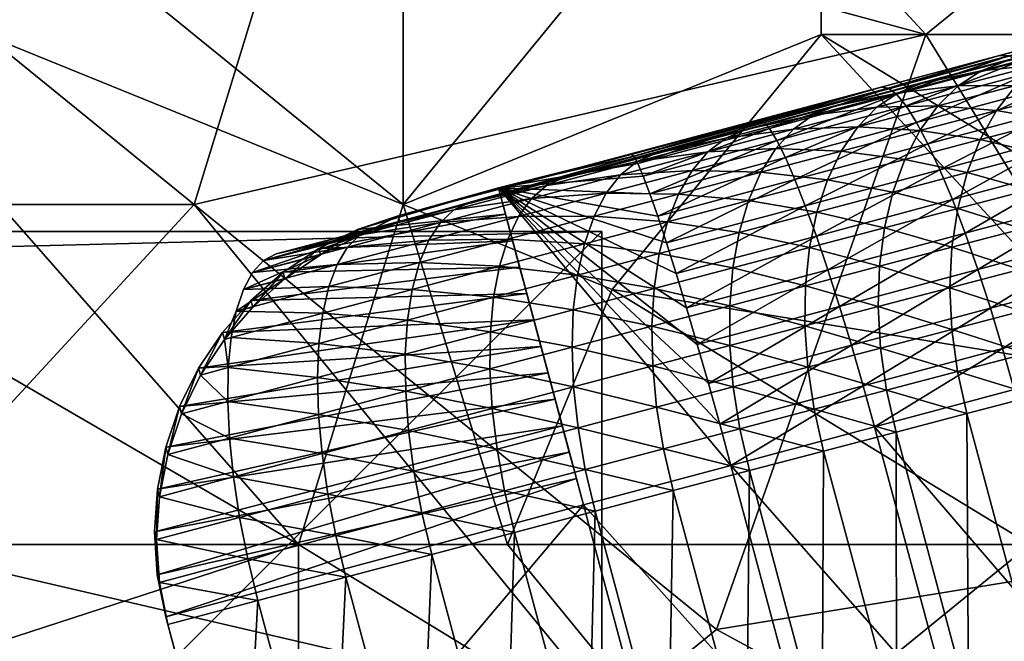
# Model space of a CAD drawing. Extents: x -0.7 to 0.7, y -0.35 to 0.35.
# Tile 187 of 226: x 0.3755 to 0.4115, y 0.1725 to 0.1953. Entities that reach past the tile are written whole.
import ezdxf

# ---------------------------------------------------------------- set-up
doc = ezdxf.new("R2010")
doc.units = 0

msp = doc.modelspace()

# ---------------------------------------------------------------- linework, layer by layer
for points in [[(0.389406, 0.187869, 0.353694), (0.437408, 0.20095, 0.394197), (0.475983, 0.210878, 0.32028)], [(0.395372, 0.189477, 0.350884), (0.389406, 0.187869, 0.353694), (0.475983, 0.210878, 0.32028)], [(0.398741, 0.190368, 0.349175), (0.395372, 0.189477, 0.350884), (0.475983, 0.210878, 0.32028)], [(0.402046, 0.191242, 0.347314), (0.398741, 0.190368, 0.349175), (0.475983, 0.210878, 0.32028)], [(0.405284, 0.192096, 0.345291), (0.402046, 0.191242, 0.347314), (0.475983, 0.210878, 0.32028)], [(0.408451, 0.19293, 0.343096), (0.405284, 0.192096, 0.345291), (0.475983, 0.210878, 0.32028)], [(0.411545, 0.193744, 0.340723), (0.408451, 0.19293, 0.343096), (0.475983, 0.210878, 0.32028)], [(0.423892, 0.194713, 0.436951), (0.416254, 0.21025, 0.43698), (0.404799, 0.207142, 0.436975)], [(0.389525, 0.188498, 0.436957), (0.389525, 0.207142, 0.436968), (0.378069, 0.19782, 0.436961)], [(0.408617, 0.194713, 0.412506), (0.385706, 0.200928, 0.412516), (0.397162, 0.207142, 0.412497)], [(0.389525, 0.188498, 0.436957), (0.404799, 0.207142, 0.436975), (0.389525, 0.207142, 0.436968)], [(0.404799, 0.194713, 0.436944), (0.404799, 0.207142, 0.436975), (0.389525, 0.188498, 0.436957)], [(0.408617, 0.194713, 0.412506), (0.397162, 0.207142, 0.412497), (0.412436, 0.19782, 0.412519)], [(0.404799, 0.194713, 0.436944), (0.423892, 0.194713, 0.436951), (0.404799, 0.207142, 0.436975)], [(0.381887, 0.188498, 0.412495), (0.362795, 0.204035, 0.412508), (0.385706, 0.200928, 0.412516)], [(0.37425, 0.188498, 0.412508), (0.362795, 0.204035, 0.412508), (0.381887, 0.188498, 0.412495)], [(0.381887, 0.188498, 0.412495), (0.385706, 0.200928, 0.412516), (0.408617, 0.194713, 0.412506)], [(0.389406, 0.187869, 0.353694), (0.406994, 0.192787, 0.406936), (0.437408, 0.20095, 0.394197)], [(0.406994, 0.192787, 0.406936), (0.423325, 0.197167, 0.402346), (0.437408, 0.20095, 0.394197)], [(0.358976, 0.191606, 0.436962), (0.385706, 0.176069, 0.436961), (0.366613, 0.19782, 0.436979)], [(0.366613, 0.19782, 0.436979), (0.389525, 0.188498, 0.436957), (0.378069, 0.19782, 0.436961)], [(0.385706, 0.176069, 0.436961), (0.389525, 0.188498, 0.436957), (0.366613, 0.19782, 0.436979)], [(0.416254, 0.194713, 0.41251), (0.408617, 0.194713, 0.412506), (0.412436, 0.19782, 0.412519)], [(0.406994, 0.192787, 0.406936), (0.41547, 0.19506, 0.405084), (0.423325, 0.197167, 0.402346)], [(0.406994, 0.192787, 0.406936), (0.411313, 0.193945, 0.406122), (0.41547, 0.19506, 0.405084)], [(0.41165, 0.193938, 0.407655), (0.41547, 0.19506, 0.405084), (0.411313, 0.193945, 0.406122)], [(0.40098, 0.172962, 0.412486), (0.381887, 0.188498, 0.412495), (0.408617, 0.194713, 0.412506)], [(0.397162, 0.185391, 0.436963), (0.404799, 0.194713, 0.436944), (0.389525, 0.188498, 0.436957)], [(0.416254, 0.182284, 0.436965), (0.404799, 0.194713, 0.436944), (0.397162, 0.185391, 0.436963)], [(0.40098, 0.172962, 0.412486), (0.408617, 0.194713, 0.412506), (0.420073, 0.176069, 0.412504)], [(0.420073, 0.185391, 0.436939), (0.423892, 0.194713, 0.436951), (0.404799, 0.194713, 0.436944)], [(0.420073, 0.185391, 0.436939), (0.404799, 0.194713, 0.436944), (0.416254, 0.182284, 0.436965)], [(0.408617, 0.194713, 0.412506), (0.416254, 0.194713, 0.41251), (0.420073, 0.176069, 0.412504)], [(0.407249, 0.192758, 0.408485), (0.411313, 0.193945, 0.406122), (0.406994, 0.192787, 0.406936)], [(0.407249, 0.192758, 0.408485), (0.41165, 0.193938, 0.407655), (0.411313, 0.193945, 0.406122)], [(0.407552, 0.192532, 0.410007), (0.41165, 0.193938, 0.407655), (0.407249, 0.192758, 0.408485)], [(0.407552, 0.192532, 0.410007), (0.412035, 0.193733, 0.409162), (0.41165, 0.193938, 0.407655)], [(0.412713, 0.193603, 0.335812), (0.410642, 0.193388, 0.339488), (0.413603, 0.194165, 0.336979)], [(0.413603, 0.194165, 0.336979), (0.410642, 0.193388, 0.339488), (0.411545, 0.193744, 0.340723)], [(0.407899, 0.192111, 0.411476), (0.412035, 0.193733, 0.409162), (0.407552, 0.192532, 0.410007)], [(0.407899, 0.192111, 0.411476), (0.41246, 0.193334, 0.410617), (0.412035, 0.193733, 0.409162)], [(0.410642, 0.193388, 0.339488), (0.408451, 0.19293, 0.343096), (0.411545, 0.193744, 0.340723)], [(0.411909, 0.192858, 0.334685), (0.409808, 0.19284, 0.338274), (0.412713, 0.193603, 0.335812)], [(0.412713, 0.193603, 0.335812), (0.409808, 0.19284, 0.338274), (0.410642, 0.193388, 0.339488)], [(0.409808, 0.19284, 0.338274), (0.407607, 0.19259, 0.341816), (0.410642, 0.193388, 0.339488)], [(0.410642, 0.193388, 0.339488), (0.407607, 0.19259, 0.341816), (0.408451, 0.19293, 0.343096)], [(0.408284, 0.191504, 0.412868), (0.41246, 0.193334, 0.410617), (0.407899, 0.192111, 0.411476)], [(0.408284, 0.191504, 0.412868), (0.412919, 0.192747, 0.411995), (0.41246, 0.193334, 0.410617)], [(0.407607, 0.19259, 0.341816), (0.405284, 0.192096, 0.345291), (0.408451, 0.19293, 0.343096)], [(0.409058, 0.192109, 0.337101), (0.406831, 0.192057, 0.340558), (0.409808, 0.19284, 0.338274)], [(0.409808, 0.19284, 0.338274), (0.406831, 0.192057, 0.340558), (0.407607, 0.19259, 0.341816)], [(0.411202, 0.191943, 0.333618), (0.409058, 0.192109, 0.337101), (0.411909, 0.192858, 0.334685)], [(0.411909, 0.192858, 0.334685), (0.409058, 0.192109, 0.337101), (0.409808, 0.19284, 0.338274)], [(0.413936, 0.192658, 0.331064), (0.411202, 0.191943, 0.333618), (0.411909, 0.192858, 0.334685)], [(0.389348, 0.188083, 0.408), (0.397852, 0.190336, 0.407877), (0.406994, 0.192787, 0.406936)], [(0.389406, 0.187869, 0.353694), (0.389348, 0.188083, 0.408), (0.406994, 0.192787, 0.406936)], [(0.397852, 0.190336, 0.407877), (0.402509, 0.191584, 0.407522), (0.406994, 0.192787, 0.406936)], [(0.402683, 0.191534, 0.409081), (0.406994, 0.192787, 0.406936), (0.402509, 0.191584, 0.407522)], [(0.402683, 0.191534, 0.409081), (0.407249, 0.192758, 0.408485), (0.406994, 0.192787, 0.406936)], [(0.402908, 0.191287, 0.410614), (0.407249, 0.192758, 0.408485), (0.402683, 0.191534, 0.409081)], [(0.402908, 0.191287, 0.410614), (0.407552, 0.192532, 0.410007), (0.407249, 0.192758, 0.408485)], [(0.403179, 0.190846, 0.412093), (0.407552, 0.192532, 0.410007), (0.402908, 0.191287, 0.410614)], [(0.403179, 0.190846, 0.412093), (0.407899, 0.192111, 0.411476), (0.407552, 0.192532, 0.410007)], [(0.406831, 0.192057, 0.340558), (0.404499, 0.191772, 0.343969), (0.407607, 0.19259, 0.341816)], [(0.407607, 0.19259, 0.341816), (0.404499, 0.191772, 0.343969), (0.405284, 0.192096, 0.345291)], [(0.4087, 0.19072, 0.414159), (0.412919, 0.192747, 0.411995), (0.408284, 0.191504, 0.412868)], [(0.4087, 0.19072, 0.414159), (0.413404, 0.191981, 0.413272), (0.412919, 0.192747, 0.411995)], [(0.413295, 0.191578, 0.330117), (0.411202, 0.191943, 0.333618), (0.413936, 0.192658, 0.331064)], [(0.404499, 0.191772, 0.343969), (0.402046, 0.191242, 0.347314), (0.405284, 0.192096, 0.345291)], [(0.403492, 0.19022, 0.413495), (0.407899, 0.192111, 0.411476), (0.403179, 0.190846, 0.412093)], [(0.403492, 0.19022, 0.413495), (0.408284, 0.191504, 0.412868), (0.407899, 0.192111, 0.411476)], [(0.408402, 0.191208, 0.335991), (0.406136, 0.191341, 0.339343), (0.409058, 0.192109, 0.337101)], [(0.409058, 0.192109, 0.337101), (0.406136, 0.191341, 0.339343), (0.406831, 0.192057, 0.340558)], [(0.411202, 0.191943, 0.333618), (0.408402, 0.191208, 0.335991), (0.409058, 0.192109, 0.337101)], [(0.403782, 0.191254, 0.34267), (0.401321, 0.190933, 0.345956), (0.404499, 0.191772, 0.343969)], [(0.404499, 0.191772, 0.343969), (0.401321, 0.190933, 0.345956), (0.402046, 0.191242, 0.347314)], [(0.406136, 0.191341, 0.339343), (0.403782, 0.191254, 0.34267), (0.406831, 0.192057, 0.340558)], [(0.406831, 0.192057, 0.340558), (0.403782, 0.191254, 0.34267), (0.404499, 0.191772, 0.343969)], [(0.410607, 0.190874, 0.332629), (0.408402, 0.191208, 0.335991), (0.411202, 0.191943, 0.333618)], [(0.409139, 0.189774, 0.415325), (0.413404, 0.191981, 0.413272), (0.4087, 0.19072, 0.414159)], [(0.409139, 0.189774, 0.415325), (0.413906, 0.191051, 0.414427), (0.413404, 0.191981, 0.413272)], [(0.413295, 0.191578, 0.330117), (0.410607, 0.190874, 0.332629), (0.411202, 0.191943, 0.333618)], [(0.362795, 0.176069, 0.436969), (0.385706, 0.176069, 0.436961), (0.358976, 0.191606, 0.436962)], [(0.39795, 0.190266, 0.409442), (0.402509, 0.191584, 0.407522), (0.397852, 0.190336, 0.407877)], [(0.39795, 0.190266, 0.409442), (0.402683, 0.191534, 0.409081), (0.402509, 0.191584, 0.407522)], [(0.398099, 0.189998, 0.410981), (0.402683, 0.191534, 0.409081), (0.39795, 0.190266, 0.409442)], [(0.398099, 0.189998, 0.410981), (0.402908, 0.191287, 0.410614), (0.402683, 0.191534, 0.409081)], [(0.403841, 0.189418, 0.414794), (0.408284, 0.191504, 0.412868), (0.403492, 0.19022, 0.413495)], [(0.403841, 0.189418, 0.414794), (0.4087, 0.19072, 0.414159), (0.408284, 0.191504, 0.412868)], [(0.41278, 0.190363, 0.32926), (0.410607, 0.190874, 0.332629), (0.413295, 0.191578, 0.330117)], [(0.398297, 0.189538, 0.412466), (0.402908, 0.191287, 0.410614), (0.398099, 0.189998, 0.410981)], [(0.398297, 0.189538, 0.412466), (0.403179, 0.190846, 0.412093), (0.402908, 0.191287, 0.410614)], [(0.401321, 0.190933, 0.345956), (0.398741, 0.190368, 0.349175), (0.402046, 0.191242, 0.347314)], [(0.403143, 0.190553, 0.341416), (0.400662, 0.190431, 0.34462), (0.403782, 0.191254, 0.34267)], [(0.403782, 0.191254, 0.34267), (0.400662, 0.190431, 0.34462), (0.401321, 0.190933, 0.345956)], [(0.405533, 0.190454, 0.338192), (0.403143, 0.190553, 0.341416), (0.406136, 0.191341, 0.339343)], [(0.406136, 0.191341, 0.339343), (0.403143, 0.190553, 0.341416), (0.403782, 0.191254, 0.34267)], [(0.408402, 0.191208, 0.335991), (0.405533, 0.190454, 0.338192), (0.406136, 0.191341, 0.339343)], [(0.407854, 0.190152, 0.334962), (0.405533, 0.190454, 0.338192), (0.408402, 0.191208, 0.335991)], [(0.410607, 0.190874, 0.332629), (0.407854, 0.190152, 0.334962), (0.408402, 0.191208, 0.335991)], [(0.409595, 0.188681, 0.416349), (0.413906, 0.191051, 0.414427), (0.409139, 0.189774, 0.415325)], [(0.409595, 0.188681, 0.416349), (0.414417, 0.189973, 0.41544), (0.413906, 0.191051, 0.414427)], [(0.400662, 0.190431, 0.34462), (0.398075, 0.190075, 0.347784), (0.401321, 0.190933, 0.345956)], [(0.401321, 0.190933, 0.345956), (0.398075, 0.190075, 0.347784), (0.398741, 0.190368, 0.349175)], [(0.398541, 0.188893, 0.413872), (0.403179, 0.190846, 0.412093), (0.398297, 0.189538, 0.412466)], [(0.398541, 0.188893, 0.413872), (0.403492, 0.19022, 0.413495), (0.403179, 0.190846, 0.412093)], [(0.40422, 0.188456, 0.415968), (0.4087, 0.19072, 0.414159), (0.403841, 0.189418, 0.414794)], [(0.40422, 0.188456, 0.415968), (0.409139, 0.189774, 0.415325), (0.4087, 0.19072, 0.414159)], [(0.410132, 0.18967, 0.331734), (0.407854, 0.190152, 0.334962), (0.410607, 0.190874, 0.332629)], [(0.41278, 0.190363, 0.32926), (0.410132, 0.18967, 0.331734), (0.410607, 0.190874, 0.332629)], [(0.389348, 0.188083, 0.408), (0.393007, 0.189111, 0.42), (0.397852, 0.190336, 0.407877)], [(0.393007, 0.189111, 0.42), (0.39795, 0.190266, 0.409442), (0.397852, 0.190336, 0.407877)], [(0.398075, 0.190075, 0.347784), (0.395372, 0.189477, 0.350884), (0.398741, 0.190368, 0.349175)], [(0.40008, 0.189745, 0.343331), (0.397473, 0.189588, 0.346416), (0.400662, 0.190431, 0.34462)], [(0.400662, 0.190431, 0.34462), (0.397473, 0.189588, 0.346416), (0.398075, 0.190075, 0.347784)], [(0.402594, 0.18968, 0.340228), (0.40008, 0.189745, 0.343331), (0.403143, 0.190553, 0.341416)], [(0.403143, 0.190553, 0.341416), (0.40008, 0.189745, 0.343331), (0.400662, 0.190431, 0.34462)], [(0.405533, 0.190454, 0.338192), (0.402594, 0.18968, 0.340228), (0.403143, 0.190553, 0.341416)], [(0.405034, 0.189411, 0.337125), (0.402594, 0.18968, 0.340228), (0.405533, 0.190454, 0.338192)], [(0.407854, 0.190152, 0.334962), (0.405034, 0.189411, 0.337125), (0.405533, 0.190454, 0.338192)], [(0.412399, 0.189035, 0.328509), (0.410132, 0.18967, 0.331734), (0.41278, 0.190363, 0.32926)], [(0.393007, 0.189111, 0.42), (0.398099, 0.189998, 0.410981), (0.39795, 0.190266, 0.409442)], [(0.393007, 0.189111, 0.42), (0.398297, 0.189538, 0.412466), (0.398099, 0.189998, 0.410981)], [(0.397473, 0.189588, 0.346416), (0.394762, 0.189198, 0.349464), (0.398075, 0.190075, 0.347784)], [(0.398075, 0.190075, 0.347784), (0.394762, 0.189198, 0.349464), (0.395372, 0.189477, 0.350884)], [(0.398826, 0.188075, 0.415176), (0.403492, 0.19022, 0.413495), (0.398541, 0.188893, 0.413872)], [(0.398826, 0.188075, 0.415176), (0.403841, 0.189418, 0.414794), (0.403492, 0.19022, 0.413495)], [(0.407422, 0.188959, 0.334031), (0.405034, 0.189411, 0.337125), (0.407854, 0.190152, 0.334962)], [(0.410132, 0.18967, 0.331734), (0.407422, 0.188959, 0.334031), (0.407854, 0.190152, 0.334962)], [(0.41006, 0.187459, 0.417211), (0.414417, 0.189973, 0.41544), (0.409595, 0.188681, 0.416349)], [(0.41006, 0.187459, 0.417211), (0.414927, 0.188763, 0.416294), (0.414417, 0.189973, 0.41544)], [(0.396946, 0.188916, 0.345095), (0.394215, 0.188726, 0.348069), (0.397473, 0.189588, 0.346416)], [(0.397473, 0.189588, 0.346416), (0.394215, 0.188726, 0.348069), (0.394762, 0.189198, 0.349464)], [(0.399584, 0.188886, 0.342109), (0.396946, 0.188916, 0.345095), (0.40008, 0.189745, 0.343331)], [(0.40008, 0.189745, 0.343331), (0.396946, 0.188916, 0.345095), (0.397473, 0.189588, 0.346416)], [(0.402594, 0.18968, 0.340228), (0.399584, 0.188886, 0.342109), (0.40008, 0.189745, 0.343331)], [(0.402144, 0.188649, 0.339127), (0.399584, 0.188886, 0.342109), (0.402594, 0.18968, 0.340228)], [(0.405034, 0.189411, 0.337125), (0.402144, 0.188649, 0.339127), (0.402594, 0.18968, 0.340228)], [(0.404624, 0.187348, 0.416999), (0.409139, 0.189774, 0.415325), (0.40422, 0.188456, 0.415968)], [(0.404624, 0.187348, 0.416999), (0.409595, 0.188681, 0.416349), (0.409139, 0.189774, 0.415325)], [(0.409787, 0.188351, 0.330949), (0.407422, 0.188959, 0.334031), (0.410132, 0.18967, 0.331734)], [(0.412399, 0.189035, 0.328509), (0.409787, 0.188351, 0.330949), (0.410132, 0.18967, 0.331734)], [(0.395372, 0.189477, 0.350884), (0.391941, 0.188568, 0.352453), (0.389406, 0.187869, 0.353694)], [(0.394762, 0.189198, 0.349464), (0.391941, 0.188568, 0.352453), (0.395372, 0.189477, 0.350884)], [(0.393007, 0.189111, 0.42), (0.398541, 0.188893, 0.413872), (0.398297, 0.189538, 0.412466)], [(0.399148, 0.187097, 0.416355), (0.403841, 0.189418, 0.414794), (0.398826, 0.188075, 0.415176)], [(0.399148, 0.187097, 0.416355), (0.40422, 0.188456, 0.415968), (0.403841, 0.189418, 0.414794)], [(0.404646, 0.188229, 0.336161), (0.402144, 0.188649, 0.339127), (0.405034, 0.189411, 0.337125)], [(0.407422, 0.188959, 0.334031), (0.404646, 0.188229, 0.336161), (0.405034, 0.189411, 0.337125)], [(0.38786, 0.187584, 0.409566), (0.393266, 0.188145, 0.42), (0.393007, 0.189111, 0.42)], [(0.38786, 0.187584, 0.409566), (0.393007, 0.189111, 0.42), (0.389348, 0.188083, 0.408)], [(0.394215, 0.188726, 0.348069), (0.391384, 0.188303, 0.351009), (0.394762, 0.189198, 0.349464)], [(0.394762, 0.189198, 0.349464), (0.391384, 0.188303, 0.351009), (0.391941, 0.188568, 0.352453)], [(0.393007, 0.189111, 0.42), (0.393524, 0.187179, 0.42), (0.393783, 0.186213, 0.42)], [(0.393007, 0.189111, 0.42), (0.394042, 0.185247, 0.42), (0.394301, 0.184282, 0.42)], [(0.393007, 0.189111, 0.42), (0.39456, 0.183316, 0.42), (0.394819, 0.18235, 0.42)], [(0.393007, 0.189111, 0.42), (0.395336, 0.180418, 0.42), (0.395595, 0.179452, 0.42)], [(0.393007, 0.189111, 0.42), (0.401504, 0.178965, 0.419867), (0.401094, 0.180476, 0.419764)], [(0.393007, 0.189111, 0.42), (0.401094, 0.180476, 0.419764), (0.400681, 0.181957, 0.419458)], [(0.393007, 0.189111, 0.42), (0.400681, 0.181957, 0.419458), (0.400274, 0.183384, 0.418954)], [(0.393007, 0.189111, 0.42), (0.400274, 0.183384, 0.418954), (0.399878, 0.184731, 0.41826)], [(0.393007, 0.189111, 0.42), (0.399878, 0.184731, 0.41826), (0.3995, 0.185975, 0.417389)], [(0.393007, 0.189111, 0.42), (0.3995, 0.185975, 0.417389), (0.399148, 0.187097, 0.416355)], [(0.393007, 0.189111, 0.42), (0.399148, 0.187097, 0.416355), (0.398826, 0.188075, 0.415176)], [(0.393007, 0.189111, 0.42), (0.398826, 0.188075, 0.415176), (0.398541, 0.188893, 0.413872)], [(0.393007, 0.189111, 0.42), (0.395854, 0.178486, 0.42), (0.396113, 0.17752, 0.42)], [(0.401504, 0.178965, 0.419867), (0.393007, 0.189111, 0.42), (0.396113, 0.17752, 0.42)], [(0.393007, 0.189111, 0.42), (0.395595, 0.179452, 0.42), (0.395854, 0.178486, 0.42)], [(0.393007, 0.189111, 0.42), (0.394819, 0.18235, 0.42), (0.395077, 0.181384, 0.42)], [(0.393007, 0.189111, 0.42), (0.394301, 0.184282, 0.42), (0.39456, 0.183316, 0.42)], [(0.393007, 0.189111, 0.42), (0.393783, 0.186213, 0.42), (0.394042, 0.185247, 0.42)], [(0.393007, 0.189111, 0.42), (0.393266, 0.188145, 0.42), (0.393524, 0.187179, 0.42)], [(0.393007, 0.189111, 0.42), (0.395077, 0.181384, 0.42), (0.395336, 0.180418, 0.42)], [(0.396503, 0.188071, 0.343845), (0.393741, 0.188068, 0.346721), (0.396946, 0.188916, 0.345095)], [(0.396946, 0.188916, 0.345095), (0.393741, 0.188068, 0.346721), (0.394215, 0.188726, 0.348069)], [(0.399584, 0.188886, 0.342109), (0.396503, 0.188071, 0.343845), (0.396946, 0.188916, 0.345095)], [(0.399184, 0.187868, 0.340977), (0.396503, 0.188071, 0.343845), (0.399584, 0.188886, 0.342109)], [(0.402144, 0.188649, 0.339127), (0.399184, 0.187868, 0.340977), (0.399584, 0.188886, 0.342109)], [(0.407114, 0.187649, 0.333215), (0.404646, 0.188229, 0.336161), (0.407422, 0.188959, 0.334031)], [(0.409787, 0.188351, 0.330949), (0.407114, 0.187649, 0.333215), (0.407422, 0.188959, 0.334031)], [(0.412158, 0.187615, 0.327876), (0.409787, 0.188351, 0.330949), (0.412399, 0.189035, 0.328509)], [(0.370432, 0.176069, 0.412506), (0.37425, 0.188498, 0.412508), (0.381887, 0.188498, 0.412495)], [(0.370432, 0.176069, 0.412506), (0.381887, 0.188498, 0.412495), (0.397162, 0.169855, 0.412486)], [(0.397162, 0.169855, 0.412486), (0.381887, 0.188498, 0.412495), (0.40098, 0.172962, 0.412486)], [(0.385706, 0.176069, 0.436961), (0.393343, 0.176069, 0.436963), (0.389525, 0.188498, 0.436957)], [(0.391384, 0.188303, 0.351009), (0.388447, 0.187641, 0.353895), (0.391941, 0.188568, 0.352453)], [(0.391941, 0.188568, 0.352453), (0.388447, 0.187641, 0.353895), (0.389406, 0.187869, 0.353694)], [(0.393343, 0.176069, 0.436963), (0.397162, 0.185391, 0.436963), (0.389525, 0.188498, 0.436957)], [(0.393741, 0.188068, 0.346721), (0.390889, 0.187845, 0.34959), (0.394215, 0.188726, 0.348069)], [(0.394215, 0.188726, 0.348069), (0.390889, 0.187845, 0.34959), (0.391384, 0.188303, 0.351009)], [(0.401801, 0.18748, 0.338131), (0.399184, 0.187868, 0.340977), (0.402144, 0.188649, 0.339127)], [(0.404646, 0.188229, 0.336161), (0.401801, 0.18748, 0.338131), (0.402144, 0.188649, 0.339127)], [(0.405044, 0.186115, 0.417867), (0.409595, 0.188681, 0.416349), (0.404624, 0.187348, 0.416999)], [(0.405044, 0.186115, 0.417867), (0.41006, 0.187459, 0.417211), (0.409595, 0.188681, 0.416349)], [(0.410526, 0.186131, 0.417897), (0.414927, 0.188763, 0.416294), (0.41006, 0.187459, 0.417211)], [(0.410526, 0.186131, 0.417897), (0.415429, 0.187445, 0.416973), (0.414927, 0.188763, 0.416294)], [(0.386451, 0.186895, 0.411106), (0.393524, 0.187179, 0.42), (0.393266, 0.188145, 0.42)], [(0.386451, 0.186895, 0.411106), (0.393266, 0.188145, 0.42), (0.38786, 0.187584, 0.409566)], [(0.390889, 0.187845, 0.34959), (0.387938, 0.187389, 0.352431), (0.391384, 0.188303, 0.351009)], [(0.391384, 0.188303, 0.351009), (0.387938, 0.187389, 0.352431), (0.388447, 0.187641, 0.353895)], [(0.3995, 0.185975, 0.417389), (0.40422, 0.188456, 0.415968), (0.399148, 0.187097, 0.416355)], [(0.3995, 0.185975, 0.417389), (0.404624, 0.187348, 0.416999), (0.40422, 0.188456, 0.415968)], [(0.404376, 0.18693, 0.335315), (0.401801, 0.18748, 0.338131), (0.404646, 0.188229, 0.336161)], [(0.407114, 0.187649, 0.333215), (0.404376, 0.18693, 0.335315), (0.404646, 0.188229, 0.336161)], [(0.409576, 0.186939, 0.330288), (0.407114, 0.187649, 0.333215), (0.409787, 0.188351, 0.330949)], [(0.412158, 0.187615, 0.327876), (0.409576, 0.186939, 0.330288), (0.409787, 0.188351, 0.330949)], [(0.384427, 0.186457, 0.353742), (0.38792, 0.187361, 0.35256), (0.389406, 0.187869, 0.353694)], [(0.384427, 0.186457, 0.353742), (0.389406, 0.187869, 0.353694), (0.384891, 0.186697, 0.355224)], [(0.388447, 0.187641, 0.353895), (0.384891, 0.186697, 0.355224), (0.389406, 0.187869, 0.353694)], [(0.390465, 0.1872, 0.348219), (0.387491, 0.186944, 0.350992), (0.390889, 0.187845, 0.34959)], [(0.390889, 0.187845, 0.34959), (0.387491, 0.186944, 0.350992), (0.387938, 0.187389, 0.352431)], [(0.38792, 0.187361, 0.35256), (0.38786, 0.187584, 0.409566), (0.389348, 0.188083, 0.408)], [(0.38792, 0.187361, 0.35256), (0.389348, 0.188083, 0.408), (0.389406, 0.187869, 0.353694)], [(0.393348, 0.187237, 0.345445), (0.390465, 0.1872, 0.348219), (0.393741, 0.188068, 0.346721)], [(0.393741, 0.188068, 0.346721), (0.390465, 0.1872, 0.348219), (0.390889, 0.187845, 0.34959)], [(0.396151, 0.187067, 0.342685), (0.393348, 0.187237, 0.345445), (0.396503, 0.188071, 0.343845)], [(0.396503, 0.188071, 0.343845), (0.393348, 0.187237, 0.345445), (0.393741, 0.188068, 0.346721)], [(0.399184, 0.187868, 0.340977), (0.396151, 0.187067, 0.342685), (0.396503, 0.188071, 0.343845)], [(0.398886, 0.186711, 0.339953), (0.396151, 0.187067, 0.342685), (0.399184, 0.187868, 0.340977)], [(0.401801, 0.18748, 0.338131), (0.398886, 0.186711, 0.339953), (0.399184, 0.187868, 0.340977)], [(0.396784, 0.18752, 0.411899), (-0.403216, 0.18752, 0.411899), (-0.383216, 0.16752, 0.411899)], [(0.396784, 0.18752, 0.371899), (-0.383216, 0.16752, 0.371899), (-0.403216, 0.18752, 0.371899)], [(0.396784, 0.18752, 0.411899), (0.396784, 0.18752, 0.371899), (-0.403216, 0.18752, 0.371899)], [(0.396784, 0.18752, 0.411899), (-0.403216, 0.18752, 0.371899), (-0.403216, 0.18752, 0.411899)], [(0.396784, 0.18752, 0.411899), (-0.383216, 0.16752, 0.411899), (0.376784, 0.16752, 0.411899)], [(0.396784, 0.18752, 0.371899), (0.376784, 0.16752, 0.371899), (-0.383216, 0.16752, 0.371899)], [(0.396784, -0.21248, 0.411899), (0.396784, 0.18752, 0.411899), (0.376784, 0.16752, 0.411899)], [(0.396784, -0.21248, 0.371899), (0.376784, 0.16752, 0.371899), (0.396784, 0.18752, 0.371899)], [(0.387938, 0.187389, 0.352431), (0.384891, 0.186697, 0.355224), (0.388447, 0.187641, 0.353895)], [(0.386513, 0.186664, 0.351444), (0.386451, 0.186895, 0.411106), (0.38786, 0.187584, 0.409566)], [(0.386513, 0.186664, 0.351444), (0.38786, 0.187584, 0.409566), (0.38792, 0.187361, 0.35256)], [(0.396784, -0.21248, 0.411899), (0.396784, -0.21248, 0.371899), (0.396784, 0.18752, 0.371899)], [(0.396784, -0.21248, 0.411899), (0.396784, 0.18752, 0.371899), (0.396784, 0.18752, 0.411899)], [(0.401571, 0.186191, 0.337258), (0.398886, 0.186711, 0.339953), (0.401801, 0.18748, 0.338131)], [(0.404376, 0.18693, 0.335315), (0.401571, 0.186191, 0.337258), (0.401801, 0.18748, 0.338131)], [(0.406934, 0.186246, 0.332527), (0.404376, 0.18693, 0.335315), (0.407114, 0.187649, 0.333215)], [(0.405474, 0.184777, 0.418558), (0.41006, 0.187459, 0.417211), (0.405044, 0.186115, 0.417867)], [(0.405474, 0.184777, 0.418558), (0.410526, 0.186131, 0.417897), (0.41006, 0.187459, 0.417211)], [(0.409576, 0.186939, 0.330288), (0.406934, 0.186246, 0.332527), (0.407114, 0.187649, 0.333215)], [(0.412062, 0.186128, 0.327372), (0.409576, 0.186939, 0.330288), (0.412158, 0.187615, 0.327876)], [(0.410984, 0.184718, 0.418396), (0.415429, 0.187445, 0.416973), (0.410526, 0.186131, 0.417897)], [(0.410984, 0.184718, 0.418396), (0.415914, 0.186039, 0.417467), (0.415429, 0.187445, 0.416973)], [(0.384024, 0.186023, 0.352287), (0.386513, 0.186664, 0.351444), (0.38792, 0.187361, 0.35256)], [(0.384024, 0.186023, 0.352287), (0.38792, 0.187361, 0.35256), (0.384427, 0.186457, 0.353742)], [(0.387491, 0.186944, 0.350992), (0.384427, 0.186457, 0.353742), (0.387938, 0.187389, 0.352431)], [(0.387938, 0.187389, 0.352431), (0.384427, 0.186457, 0.353742), (0.384891, 0.186697, 0.355224)], [(0.385144, 0.186029, 0.412592), (0.393783, 0.186213, 0.42), (0.393524, 0.187179, 0.42)], [(0.385144, 0.186029, 0.412592), (0.393524, 0.187179, 0.42), (0.386451, 0.186895, 0.411106)], [(0.39012, 0.186381, 0.346921), (0.387113, 0.186311, 0.349602), (0.390465, 0.1872, 0.348219)], [(0.390465, 0.1872, 0.348219), (0.387113, 0.186311, 0.349602), (0.387491, 0.186944, 0.350992)], [(0.393043, 0.186245, 0.344262), (0.39012, 0.186381, 0.346921), (0.393348, 0.187237, 0.345445)], [(0.393348, 0.187237, 0.345445), (0.39012, 0.186381, 0.346921), (0.390465, 0.1872, 0.348219)], [(0.396151, 0.187067, 0.342685), (0.393043, 0.186245, 0.344262), (0.393348, 0.187237, 0.345445)], [(0.395897, 0.185921, 0.341637), (0.393043, 0.186245, 0.344262), (0.396151, 0.187067, 0.342685)], [(0.398886, 0.186711, 0.339953), (0.395897, 0.185921, 0.341637), (0.396151, 0.187067, 0.342685)], [(0.399878, 0.184731, 0.41826), (0.404624, 0.187348, 0.416999), (0.3995, 0.185975, 0.417389)], [(0.399878, 0.184731, 0.41826), (0.405044, 0.186115, 0.417867), (0.404624, 0.187348, 0.416999)], [(0.387113, 0.186311, 0.349602), (0.384024, 0.186023, 0.352287), (0.387491, 0.186944, 0.350992)], [(0.387491, 0.186944, 0.350992), (0.384024, 0.186023, 0.352287), (0.384427, 0.186457, 0.353742)], [(0.385209, 0.185789, 0.350367), (0.385144, 0.186029, 0.412592), (0.386451, 0.186895, 0.411106)], [(0.385209, 0.185789, 0.350367), (0.386451, 0.186895, 0.411106), (0.386513, 0.186664, 0.351444)], [(0.398695, 0.185432, 0.339056), (0.395897, 0.185921, 0.341637), (0.398886, 0.186711, 0.339953)], [(0.401571, 0.186191, 0.337258), (0.398695, 0.185432, 0.339056), (0.398886, 0.186711, 0.339953)], [(0.404229, 0.185535, 0.334602), (0.401571, 0.186191, 0.337258), (0.404376, 0.18693, 0.335315)], [(0.406934, 0.186246, 0.332527), (0.404229, 0.185535, 0.334602), (0.404376, 0.18693, 0.335315)], [(0.409503, 0.185459, 0.329762), (0.406934, 0.186246, 0.332527), (0.409576, 0.186939, 0.330288)], [(0.412062, 0.186128, 0.327372), (0.409503, 0.185459, 0.329762), (0.409576, 0.186939, 0.330288)], [(0.383688, 0.185402, 0.350881), (0.385209, 0.185789, 0.350367), (0.386513, 0.186664, 0.351444)], [(0.383688, 0.185402, 0.350881), (0.386513, 0.186664, 0.351444), (0.384024, 0.186023, 0.352287)], [(0.389859, 0.185401, 0.345718), (0.386811, 0.185503, 0.348287), (0.39012, 0.186381, 0.346921)], [(0.39012, 0.186381, 0.346921), (0.386811, 0.185503, 0.348287), (0.387113, 0.186311, 0.349602)], [(0.393043, 0.186245, 0.344262), (0.389859, 0.185401, 0.345718), (0.39012, 0.186381, 0.346921)], [(0.386811, 0.185503, 0.348287), (0.383688, 0.185402, 0.350881), (0.387113, 0.186311, 0.349602)], [(0.387113, 0.186311, 0.349602), (0.383688, 0.185402, 0.350881), (0.384024, 0.186023, 0.352287)], [(0.383963, 0.184999, 0.414), (0.394042, 0.185247, 0.42), (0.393783, 0.186213, 0.42)], [(0.383963, 0.184999, 0.414), (0.393783, 0.186213, 0.42), (0.385144, 0.186029, 0.412592)], [(0.384029, 0.184751, 0.349347), (0.383963, 0.184999, 0.414), (0.385144, 0.186029, 0.412592)], [(0.384029, 0.184751, 0.349347), (0.385144, 0.186029, 0.412592), (0.385209, 0.185789, 0.350367)], [(0.392831, 0.18511, 0.343192), (0.389859, 0.185401, 0.345718), (0.393043, 0.186245, 0.344262)], [(0.395897, 0.185921, 0.341637), (0.392831, 0.18511, 0.343192), (0.393043, 0.186245, 0.344262)], [(0.401457, 0.184805, 0.336522), (0.398695, 0.185432, 0.339056), (0.401571, 0.186191, 0.337258)], [(0.400274, 0.183384, 0.418954), (0.405044, 0.186115, 0.417867), (0.399878, 0.184731, 0.41826)], [(0.400274, 0.183384, 0.418954), (0.405474, 0.184777, 0.418558), (0.405044, 0.186115, 0.417867)], [(0.404229, 0.185535, 0.334602), (0.401457, 0.184805, 0.336522), (0.401571, 0.186191, 0.337258)], [(0.406887, 0.184772, 0.33198), (0.404229, 0.185535, 0.334602), (0.406934, 0.186246, 0.332527)], [(0.405906, 0.183357, 0.41906), (0.410526, 0.186131, 0.417897), (0.405474, 0.184777, 0.418558)], [(0.405906, 0.183357, 0.41906), (0.410984, 0.184718, 0.418396), (0.410526, 0.186131, 0.417897)], [(0.409503, 0.185459, 0.329762), (0.406887, 0.184772, 0.33198), (0.406934, 0.186246, 0.332527)], [(0.412112, 0.184601, 0.327005), (0.409503, 0.185459, 0.329762), (0.412062, 0.186128, 0.327372)], [(0.411427, 0.183244, 0.418699), (0.415914, 0.186039, 0.417467), (0.410984, 0.184718, 0.418396)], [(0.411427, 0.183244, 0.418699), (0.416373, 0.18457, 0.417767), (0.415914, 0.186039, 0.417467)], [(0.383426, 0.184605, 0.349551), (0.384029, 0.184751, 0.349347), (0.385209, 0.185789, 0.350367)], [(0.383426, 0.184605, 0.349551), (0.385209, 0.185789, 0.350367), (0.383688, 0.185402, 0.350881)], [(0.395744, 0.184653, 0.340717), (0.392831, 0.18511, 0.343192), (0.395897, 0.185921, 0.341637)], [(0.398695, 0.185432, 0.339056), (0.395744, 0.184653, 0.340717), (0.395897, 0.185921, 0.341637)], [(0.386589, 0.184533, 0.347067), (0.383426, 0.184605, 0.349551), (0.386811, 0.185503, 0.348287)], [(0.386811, 0.185503, 0.348287), (0.383426, 0.184605, 0.349551), (0.383688, 0.185402, 0.350881)], [(0.389859, 0.185401, 0.345718), (0.386589, 0.184533, 0.347067), (0.386811, 0.185503, 0.348287)], [(0.389687, 0.184277, 0.34463), (0.386589, 0.184533, 0.347067), (0.389859, 0.185401, 0.345718)], [(0.392831, 0.18511, 0.343192), (0.389687, 0.184277, 0.34463), (0.389859, 0.185401, 0.345718)], [(0.412436, 0.176069, 0.436959), (0.397162, 0.185391, 0.436963), (0.393343, 0.176069, 0.436963)], [(0.398614, 0.184055, 0.338299), (0.395744, 0.184653, 0.340717), (0.398695, 0.185432, 0.339056)], [(0.412436, 0.176069, 0.436959), (0.416254, 0.182284, 0.436965), (0.397162, 0.185391, 0.436963)], [(0.401457, 0.184805, 0.336522), (0.398614, 0.184055, 0.338299), (0.398695, 0.185432, 0.339056)], [(0.404208, 0.184068, 0.334034), (0.401457, 0.184805, 0.336522), (0.404229, 0.185535, 0.334602)], [(0.406887, 0.184772, 0.33198), (0.404208, 0.184068, 0.334034), (0.404229, 0.185535, 0.334602)], [(0.40957, 0.183936, 0.32938), (0.406887, 0.184772, 0.33198), (0.409503, 0.185459, 0.329762)], [(0.412112, 0.184601, 0.327005), (0.40957, 0.183936, 0.32938), (0.409503, 0.185459, 0.329762)], [(0.382927, 0.183824, 0.415305), (0.394301, 0.184282, 0.42), (0.394042, 0.185247, 0.42)], [(0.382927, 0.183824, 0.415305), (0.394042, 0.185247, 0.42), (0.383963, 0.184999, 0.414)], [(0.382995, 0.183569, 0.348402), (0.382927, 0.183824, 0.415305), (0.383963, 0.184999, 0.414)], [(0.382995, 0.183569, 0.348402), (0.383963, 0.184999, 0.414), (0.384029, 0.184751, 0.349347)], [(0.392716, 0.183851, 0.342253), (0.389687, 0.184277, 0.34463), (0.392831, 0.18511, 0.343192)], [(0.395744, 0.184653, 0.340717), (0.392716, 0.183851, 0.342253), (0.392831, 0.18511, 0.343192)], [(0.382995, 0.183569, 0.348402), (0.384029, 0.184751, 0.349347), (0.383426, 0.184605, 0.349551)], [(0.383242, 0.183645, 0.348317), (0.382995, 0.183569, 0.348402), (0.383426, 0.184605, 0.349551)], [(0.386589, 0.184533, 0.347067), (0.383242, 0.183645, 0.348317), (0.383426, 0.184605, 0.349551)], [(0.395696, 0.183284, 0.339942), (0.392716, 0.183851, 0.342253), (0.395744, 0.184653, 0.340717)], [(0.398614, 0.184055, 0.338299), (0.395696, 0.183284, 0.339942), (0.395744, 0.184653, 0.340717)], [(0.401462, 0.183345, 0.335937), (0.398614, 0.184055, 0.338299), (0.401457, 0.184805, 0.336522)], [(0.400681, 0.181957, 0.419458), (0.405474, 0.184777, 0.418558), (0.400274, 0.183384, 0.418954)], [(0.400681, 0.181957, 0.419458), (0.405906, 0.183357, 0.41906), (0.405474, 0.184777, 0.418558)], [(0.404208, 0.184068, 0.334034), (0.401462, 0.183345, 0.335937), (0.401457, 0.184805, 0.336522)], [(0.406972, 0.183254, 0.331582), (0.404208, 0.184068, 0.334034), (0.406887, 0.184772, 0.33198)], [(0.406334, 0.18188, 0.419365), (0.410984, 0.184718, 0.418396), (0.405906, 0.183357, 0.41906)], [(0.406334, 0.18188, 0.419365), (0.411427, 0.183244, 0.418699), (0.410984, 0.184718, 0.418396)], [(0.40957, 0.183936, 0.32938), (0.406972, 0.183254, 0.331582), (0.406887, 0.184772, 0.33198)], [(0.412307, 0.183058, 0.326783), (0.40957, 0.183936, 0.32938), (0.412112, 0.184601, 0.327005)], [(0.411847, 0.181736, 0.4188), (0.416373, 0.18457, 0.417767), (0.411427, 0.183244, 0.418699)], [(0.382053, 0.182523, 0.416485), (0.39456, 0.183316, 0.42), (0.394301, 0.184282, 0.42)], [(0.382053, 0.182523, 0.416485), (0.394301, 0.184282, 0.42), (0.382927, 0.183824, 0.415305)], [(0.386452, 0.183418, 0.345965), (0.383242, 0.183645, 0.348317), (0.386589, 0.184533, 0.347067)], [(0.389687, 0.184277, 0.34463), (0.386452, 0.183418, 0.345965), (0.386589, 0.184533, 0.347067)], [(0.389606, 0.183027, 0.343675), (0.386452, 0.183418, 0.345965), (0.389687, 0.184277, 0.34463)], [(0.392716, 0.183851, 0.342253), (0.389606, 0.183027, 0.343675), (0.389687, 0.184277, 0.34463)], [(0.382124, 0.182261, 0.347547), (0.382053, 0.182523, 0.416485), (0.382927, 0.183824, 0.415305)], [(0.382124, 0.182261, 0.347547), (0.382927, 0.183824, 0.415305), (0.382995, 0.183569, 0.348402)], [(0.392699, 0.182491, 0.341463), (0.389606, 0.183027, 0.343675), (0.392716, 0.183851, 0.342253)], [(0.395696, 0.183284, 0.339942), (0.392699, 0.182491, 0.341463), (0.392716, 0.183851, 0.342253)], [(0.398646, 0.182602, 0.337697), (0.395696, 0.183284, 0.339942), (0.398614, 0.184055, 0.338299)], [(0.401462, 0.183345, 0.335937), (0.398646, 0.182602, 0.337697), (0.398614, 0.184055, 0.338299)], [(0.404312, 0.182555, 0.333622), (0.401462, 0.183345, 0.335937), (0.404208, 0.184068, 0.334034)], [(0.406972, 0.183254, 0.331582), (0.404312, 0.182555, 0.333622), (0.404208, 0.184068, 0.334034)], [(0.409776, 0.182395, 0.329148), (0.406972, 0.183254, 0.331582), (0.40957, 0.183936, 0.32938)], [(0.412307, 0.183058, 0.326783), (0.409776, 0.182395, 0.329148), (0.40957, 0.183936, 0.32938)], [(0.383139, 0.182539, 0.347202), (0.382124, 0.182261, 0.347547), (0.382995, 0.183569, 0.348402)], [(0.383139, 0.182539, 0.347202), (0.382995, 0.183569, 0.348402), (0.383242, 0.183645, 0.348317)], [(0.386452, 0.183418, 0.345965), (0.383139, 0.182539, 0.347202), (0.383242, 0.183645, 0.348317)], [(0.381358, 0.181119, 0.41752), (0.394819, 0.18235, 0.42), (0.39456, 0.183316, 0.42)], [(0.381358, 0.181119, 0.41752), (0.39456, 0.183316, 0.42), (0.382053, 0.182523, 0.416485)], [(0.386402, 0.182177, 0.344998), (0.383139, 0.182539, 0.347202), (0.386452, 0.183418, 0.345965)], [(0.389606, 0.183027, 0.343675), (0.386402, 0.182177, 0.344998), (0.386452, 0.183418, 0.345965)], [(0.395753, 0.181838, 0.339326), (0.392699, 0.182491, 0.341463), (0.395696, 0.183284, 0.339942)], [(0.398646, 0.182602, 0.337697), (0.395753, 0.181838, 0.339326), (0.395696, 0.183284, 0.339942)], [(0.401586, 0.181837, 0.335511), (0.398646, 0.182602, 0.337697), (0.401462, 0.183345, 0.335937)], [(0.401094, 0.180476, 0.419764), (0.405906, 0.183357, 0.41906), (0.400681, 0.181957, 0.419458)], [(0.401094, 0.180476, 0.419764), (0.406334, 0.18188, 0.419365), (0.405906, 0.183357, 0.41906)], [(0.404312, 0.182555, 0.333622), (0.401586, 0.181837, 0.335511), (0.401462, 0.183345, 0.335937)], [(0.407189, 0.181717, 0.33134), (0.404312, 0.182555, 0.333622), (0.406972, 0.183254, 0.331582)], [(0.406749, 0.18037, 0.419467), (0.411427, 0.183244, 0.418699), (0.406334, 0.18188, 0.419365)], [(0.406749, 0.18037, 0.419467), (0.411847, 0.181736, 0.4188), (0.411427, 0.183244, 0.418699)], [(0.409776, 0.182395, 0.329148), (0.407189, 0.181717, 0.33134), (0.406972, 0.183254, 0.331582)], [(0.389619, 0.181675, 0.342871), (0.386402, 0.182177, 0.344998), (0.389606, 0.183027, 0.343675)], [(0.392699, 0.182491, 0.341463), (0.389619, 0.181675, 0.342871), (0.389606, 0.183027, 0.343675)], [(0.412644, 0.181526, 0.326709), (0.409776, 0.182395, 0.329148), (0.412307, 0.183058, 0.326783)], [(0.38143, 0.180852, 0.346797), (0.381358, 0.181119, 0.41752), (0.382053, 0.182523, 0.416485)], [(0.38143, 0.180852, 0.346797), (0.382053, 0.182523, 0.416485), (0.382124, 0.182261, 0.347547)], [(0.383118, 0.181305, 0.346224), (0.382124, 0.182261, 0.347547), (0.383139, 0.182539, 0.347202)], [(0.386402, 0.182177, 0.344998), (0.383118, 0.181305, 0.346224), (0.383139, 0.182539, 0.347202)], [(0.392781, 0.181051, 0.340833), (0.389619, 0.181675, 0.342871), (0.392699, 0.182491, 0.341463)], [(0.395753, 0.181838, 0.339326), (0.392781, 0.181051, 0.340833), (0.392699, 0.182491, 0.341463)], [(0.398788, 0.181099, 0.337259), (0.395753, 0.181838, 0.339326), (0.398646, 0.182602, 0.337697)], [(0.401586, 0.181837, 0.335511), (0.398788, 0.181099, 0.337259), (0.398646, 0.182602, 0.337697)], [(0.404541, 0.181021, 0.333371), (0.401586, 0.181837, 0.335511), (0.404312, 0.182555, 0.333622)], [(0.407189, 0.181717, 0.33134), (0.404541, 0.181021, 0.333371), (0.404312, 0.182555, 0.333622)], [(0.410117, 0.180865, 0.32907), (0.407189, 0.181717, 0.33134), (0.409776, 0.182395, 0.329148)], [(0.412644, 0.181526, 0.326709), (0.410117, 0.180865, 0.32907), (0.409776, 0.182395, 0.329148)], [(0.380853, 0.179636, 0.418392), (0.395077, 0.181384, 0.42), (0.394819, 0.18235, 0.42)], [(0.380853, 0.179636, 0.418392), (0.394819, 0.18235, 0.42), (0.381358, 0.181119, 0.41752)], [(0.383118, 0.181305, 0.346224), (0.38143, 0.180852, 0.346797), (0.382124, 0.182261, 0.347547)], [(0.386439, 0.180831, 0.344183), (0.383118, 0.181305, 0.346224), (0.386402, 0.182177, 0.344998)], [(0.389619, 0.181675, 0.342871), (0.386439, 0.180831, 0.344183), (0.386402, 0.182177, 0.344998)], [(0.389724, 0.180242, 0.342231), (0.386439, 0.180831, 0.344183), (0.389619, 0.181675, 0.342871)], [(0.392781, 0.181051, 0.340833), (0.389724, 0.180242, 0.342231), (0.389619, 0.181675, 0.342871)], [(0.395915, 0.18034, 0.338877), (0.392781, 0.181051, 0.340833), (0.395753, 0.181838, 0.339326)], [(0.398788, 0.181099, 0.337259), (0.395915, 0.18034, 0.338877), (0.395753, 0.181838, 0.339326)], [(0.401826, 0.180306, 0.335253), (0.398788, 0.181099, 0.337259), (0.401586, 0.181837, 0.335511)], [(0.401504, 0.178965, 0.419867), (0.406334, 0.18188, 0.419365), (0.401094, 0.180476, 0.419764)], [(0.401504, 0.178965, 0.419867), (0.406749, 0.18037, 0.419467), (0.406334, 0.18188, 0.419365)], [(0.404541, 0.181021, 0.333371), (0.401826, 0.180306, 0.335253), (0.401586, 0.181837, 0.335511)], [(0.407534, 0.180187, 0.331259), (0.404541, 0.181021, 0.333371), (0.407189, 0.181717, 0.33134)], [(0.406749, 0.18037, 0.419467), (0.414694, 0.171111, 0.4188), (0.411847, 0.181736, 0.4188)], [(0.410117, 0.180865, 0.32907), (0.407534, 0.180187, 0.331259), (0.407189, 0.181717, 0.33134)], [(0.380546, 0.178099, 0.419087), (0.395336, 0.180418, 0.42), (0.395077, 0.181384, 0.42)], [(0.380546, 0.178099, 0.419087), (0.395077, 0.181384, 0.42), (0.380853, 0.179636, 0.418392)], [(0.38318, 0.179966, 0.3454), (0.38143, 0.180852, 0.346797), (0.383118, 0.181305, 0.346224)], [(0.386439, 0.180831, 0.344183), (0.38318, 0.179966, 0.3454), (0.383118, 0.181305, 0.346224)], [(0.412644, 0.181526, 0.326709), (0.41276, 0.171, 0.32907), (0.410117, 0.180865, 0.32907)], [(0.380926, 0.179364, 0.346165), (0.380853, 0.179636, 0.418392), (0.381358, 0.181119, 0.41752)], [(0.380926, 0.179364, 0.346165), (0.381358, 0.181119, 0.41752), (0.38143, 0.180852, 0.346797)], [(0.392961, 0.179558, 0.340376), (0.389724, 0.180242, 0.342231), (0.392781, 0.181051, 0.340833)], [(0.395915, 0.18034, 0.338877), (0.392961, 0.179558, 0.340376), (0.392781, 0.181051, 0.340833)], [(0.39904, 0.179571, 0.336993), (0.395915, 0.18034, 0.338877), (0.398788, 0.181099, 0.337259)], [(0.401826, 0.180306, 0.335253), (0.39904, 0.179571, 0.336993), (0.398788, 0.181099, 0.337259)], [(0.404889, 0.179492, 0.333288), (0.401826, 0.180306, 0.335253), (0.404541, 0.181021, 0.333371)], [(0.407534, 0.180187, 0.331259), (0.404889, 0.179492, 0.333288), (0.404541, 0.181021, 0.333371)], [(0.38318, 0.179966, 0.3454), (0.380926, 0.179364, 0.346165), (0.38143, 0.180852, 0.346797)], [(0.386563, 0.179402, 0.343535), (0.38318, 0.179966, 0.3454), (0.386439, 0.180831, 0.344183)], [(0.389724, 0.180242, 0.342231), (0.386563, 0.179402, 0.343535), (0.386439, 0.180831, 0.344183)], [(0.410117, 0.180865, 0.32907), (0.410184, 0.170296, 0.331259), (0.407534, 0.180187, 0.331259)], [(0.410117, 0.180865, 0.32907), (0.41276, 0.171, 0.32907), (0.410184, 0.170296, 0.331259)], [(0.380443, 0.176535, 0.419591), (0.395595, 0.179452, 0.42), (0.395336, 0.180418, 0.42)], [(0.380443, 0.176535, 0.419591), (0.395336, 0.180418, 0.42), (0.380546, 0.178099, 0.419087)], [(0.389921, 0.178753, 0.341766), (0.386563, 0.179402, 0.343535), (0.389724, 0.180242, 0.342231)], [(0.392961, 0.179558, 0.340376), (0.389921, 0.178753, 0.341766), (0.389724, 0.180242, 0.342231)], [(0.396178, 0.178814, 0.338605), (0.392961, 0.179558, 0.340376), (0.395915, 0.18034, 0.338877)], [(0.39904, 0.179571, 0.336993), (0.396178, 0.178814, 0.338605), (0.395915, 0.18034, 0.338877)], [(0.402178, 0.178778, 0.335166), (0.39904, 0.179571, 0.336993), (0.401826, 0.180306, 0.335253)], [(0.401504, 0.178965, 0.419867), (0.409596, 0.169745, 0.419467), (0.406749, 0.18037, 0.419467)], [(0.404889, 0.179492, 0.333288), (0.402178, 0.178778, 0.335166), (0.401826, 0.180306, 0.335253)], [(0.406749, 0.18037, 0.419467), (0.409596, 0.169745, 0.419467), (0.414694, 0.171111, 0.4188)], [(0.383325, 0.178543, 0.344744), (0.380926, 0.179364, 0.346165), (0.38318, 0.179966, 0.3454)], [(0.386563, 0.179402, 0.343535), (0.383325, 0.178543, 0.344744), (0.38318, 0.179966, 0.3454)], [(0.407534, 0.180187, 0.331259), (0.407546, 0.169575, 0.333288), (0.404889, 0.179492, 0.333288)], [(0.407534, 0.180187, 0.331259), (0.410184, 0.170296, 0.331259), (0.407546, 0.169575, 0.333288)], [(0.38062, 0.177823, 0.345662), (0.380546, 0.178099, 0.419087), (0.380853, 0.179636, 0.418392)], [(0.38062, 0.177823, 0.345662), (0.380853, 0.179636, 0.418392), (0.380926, 0.179364, 0.346165)], [(0.393235, 0.178036, 0.340098), (0.389921, 0.178753, 0.341766), (0.392961, 0.179558, 0.340376)], [(0.396178, 0.178814, 0.338605), (0.393235, 0.178036, 0.340098), (0.392961, 0.179558, 0.340376)], [(0.399396, 0.178044, 0.336904), (0.396178, 0.178814, 0.338605), (0.39904, 0.179571, 0.336993)], [(0.402178, 0.178778, 0.335166), (0.399396, 0.178044, 0.336904), (0.39904, 0.179571, 0.336993)], [(0.380545, 0.17497, 0.419897), (0.395595, 0.179452, 0.42), (0.380443, 0.176535, 0.419591)], [(0.380545, 0.17497, 0.419897), (0.395854, 0.178486, 0.42), (0.395595, 0.179452, 0.42)], [(0.383325, 0.178543, 0.344744), (0.38062, 0.177823, 0.345662), (0.380926, 0.179364, 0.346165)], [(0.386773, 0.177916, 0.343065), (0.383325, 0.178543, 0.344744), (0.386563, 0.179402, 0.343535)], [(0.389921, 0.178753, 0.341766), (0.386773, 0.177916, 0.343065), (0.386563, 0.179402, 0.343535)], [(0.404889, 0.179492, 0.333288), (0.404841, 0.168838, 0.335166), (0.402178, 0.178778, 0.335166)], [(0.404889, 0.179492, 0.333288), (0.407546, 0.169575, 0.333288), (0.404841, 0.168838, 0.335166)], [(0.396538, 0.177289, 0.338514), (0.393235, 0.178036, 0.340098), (0.396178, 0.178814, 0.338605)], [(0.396113, 0.17752, 0.42), (0.404351, 0.168339, 0.419867), (0.401504, 0.178965, 0.419867)], [(0.399396, 0.178044, 0.336904), (0.396538, 0.177289, 0.338514), (0.396178, 0.178814, 0.338605)], [(0.401504, 0.178965, 0.419867), (0.404351, 0.168339, 0.419867), (0.409596, 0.169745, 0.419467)], [(0.380851, 0.173431, 0.42), (0.395854, 0.178486, 0.42), (0.380545, 0.17497, 0.419897)], [(0.383549, 0.177061, 0.344268), (0.38062, 0.177823, 0.345662), (0.383325, 0.178543, 0.344744)], [(0.380851, 0.173431, 0.42), (0.396113, 0.17752, 0.42), (0.395854, 0.178486, 0.42)], [(0.386773, 0.177916, 0.343065), (0.383549, 0.177061, 0.344268), (0.383325, 0.178543, 0.344744)], [(0.390205, 0.177233, 0.341484), (0.386773, 0.177916, 0.343065), (0.389921, 0.178753, 0.341766)], [(0.393235, 0.178036, 0.340098), (0.390205, 0.177233, 0.341484), (0.389921, 0.178753, 0.341766)], [(0.402178, 0.178778, 0.335166), (0.402065, 0.168083, 0.336904), (0.399396, 0.178044, 0.336904)], [(0.402178, 0.178778, 0.335166), (0.404841, 0.168838, 0.335166), (0.402065, 0.168083, 0.336904)], [(0.380517, 0.176255, 0.345296), (0.380443, 0.176535, 0.419591), (0.380546, 0.178099, 0.419087)], [(0.380517, 0.176255, 0.345296), (0.380546, 0.178099, 0.419087), (0.38062, 0.177823, 0.345662)], [(0.383549, 0.177061, 0.344268), (0.380517, 0.176255, 0.345296), (0.38062, 0.177823, 0.345662)], [(0.387064, 0.176399, 0.34278), (0.383549, 0.177061, 0.344268), (0.386773, 0.177916, 0.343065)], [(0.390205, 0.177233, 0.341484), (0.387064, 0.176399, 0.34278), (0.386773, 0.177916, 0.343065)], [(0.393598, 0.176511, 0.340005), (0.390205, 0.177233, 0.341484), (0.393235, 0.178036, 0.340098)], [(0.396538, 0.177289, 0.338514), (0.393598, 0.176511, 0.340005), (0.393235, 0.178036, 0.340098)], [(0.399396, 0.178044, 0.336904), (0.399212, 0.167308, 0.338514), (0.396538, 0.177289, 0.338514)], [(0.399396, 0.178044, 0.336904), (0.402065, 0.168083, 0.336904), (0.399212, 0.167308, 0.338514)], [(0.396113, 0.17752, 0.42), (0.380851, 0.173431, 0.42), (0.383698, 0.162806, 0.42)], [(0.383698, 0.162806, 0.42), (0.39896, 0.166895, 0.42), (0.396113, 0.17752, 0.42)], [(0.396113, 0.17752, 0.42), (0.39896, 0.166895, 0.42), (0.404351, 0.168339, 0.419867)], [(0.383849, 0.175545, 0.34398), (0.380517, 0.176255, 0.345296), (0.383549, 0.177061, 0.344268)], [(0.387064, 0.176399, 0.34278), (0.383849, 0.175545, 0.34398), (0.383549, 0.177061, 0.344268)], [(0.390572, 0.175709, 0.341389), (0.387064, 0.176399, 0.34278), (0.390205, 0.177233, 0.341484)], [(0.393598, 0.176511, 0.340005), (0.390572, 0.175709, 0.341389), (0.390205, 0.177233, 0.341484)], [(0.396538, 0.177289, 0.338514), (0.396278, 0.166512, 0.340005), (0.393598, 0.176511, 0.340005)], [(0.396538, 0.177289, 0.338514), (0.399212, 0.167308, 0.338514), (0.396278, 0.166512, 0.340005)], [(0.38062, 0.174688, 0.345074), (0.380545, 0.17497, 0.419897), (0.380443, 0.176535, 0.419591)], [(0.38062, 0.174688, 0.345074), (0.380443, 0.176535, 0.419591), (0.380517, 0.176255, 0.345296)], [(0.387431, 0.174875, 0.342685), (0.383849, 0.175545, 0.34398), (0.387064, 0.176399, 0.34278)], [(0.390572, 0.175709, 0.341389), (0.387431, 0.174875, 0.342685), (0.387064, 0.176399, 0.34278)], [(0.393598, 0.176511, 0.340005), (0.393256, 0.165693, 0.341389), (0.390572, 0.175709, 0.341389)], [(0.393598, 0.176511, 0.340005), (0.396278, 0.166512, 0.340005), (0.393256, 0.165693, 0.341389)], [(0.366613, 0.169855, 0.436989), (0.385706, 0.176069, 0.436961), (0.362795, 0.176069, 0.436969)], [(0.385706, 0.148103, 0.436973), (0.385706, 0.176069, 0.436961), (0.366613, 0.169855, 0.436989)], [(0.366613, 0.16364, 0.412499), (0.370432, 0.176069, 0.412506), (0.385706, 0.157425, 0.412465)], [(0.385706, 0.157425, 0.412465), (0.370432, 0.176069, 0.412506), (0.397162, 0.169855, 0.412486)], [(0.383849, 0.175545, 0.34398), (0.38062, 0.174688, 0.345074), (0.380517, 0.176255, 0.345296)], [(0.40098, 0.166747, 0.436982), (0.393343, 0.176069, 0.436963), (0.385706, 0.176069, 0.436961)], [(0.385706, 0.148103, 0.436973), (0.40098, 0.166747, 0.436982), (0.385706, 0.176069, 0.436961)], [(0.40098, 0.166747, 0.436982), (0.412436, 0.176069, 0.436959), (0.393343, 0.176069, 0.436963)], [(0.40098, 0.172962, 0.412486), (0.420073, 0.176069, 0.412504), (0.412436, 0.166747, 0.412477)], [(0.420073, 0.154318, 0.436961), (0.412436, 0.176069, 0.436959), (0.40098, 0.166747, 0.436982)], [(0.390572, 0.175709, 0.341389), (0.390118, 0.164845, 0.342685), (0.387431, 0.174875, 0.342685)], [(0.390572, 0.175709, 0.341389), (0.393256, 0.165693, 0.341389), (0.390118, 0.164845, 0.342685)], [(0.384219, 0.174022, 0.343884), (0.38062, 0.174688, 0.345074), (0.383849, 0.175545, 0.34398)], [(0.387431, 0.174875, 0.342685), (0.384219, 0.174022, 0.343884), (0.383849, 0.175545, 0.34398)], [(0.380927, 0.173149, 0.345), (0.380851, 0.173431, 0.42), (0.380545, 0.17497, 0.419897)], [(0.380927, 0.173149, 0.345), (0.380545, 0.17497, 0.419897), (0.38062, 0.174688, 0.345074)], [(0.387431, 0.174875, 0.342685), (0.386911, 0.163977, 0.343884), (0.384219, 0.174022, 0.343884)], [(0.387431, 0.174875, 0.342685), (0.390118, 0.164845, 0.342685), (0.386911, 0.163977, 0.343884)], [(0.384219, 0.174022, 0.343884), (0.380927, 0.173149, 0.345), (0.38062, 0.174688, 0.345074)], [(0.384219, 0.174022, 0.343884), (0.383622, 0.163087, 0.345), (0.380927, 0.173149, 0.345)], [(0.384219, 0.174022, 0.343884), (0.386911, 0.163977, 0.343884), (0.383622, 0.163087, 0.345)], [(0.380927, 0.173149, 0.345), (0.383698, 0.162806, 0.42), (0.380851, 0.173431, 0.42)], [(0.380927, 0.173149, 0.345), (0.383622, 0.163087, 0.345), (0.383698, 0.162806, 0.42)], [(0.397162, 0.169855, 0.412486), (0.40098, 0.172962, 0.412486), (0.412436, 0.166747, 0.412477)]]:
    msp.add_3dface(points)

doc.saveas('drawing.dxf')
